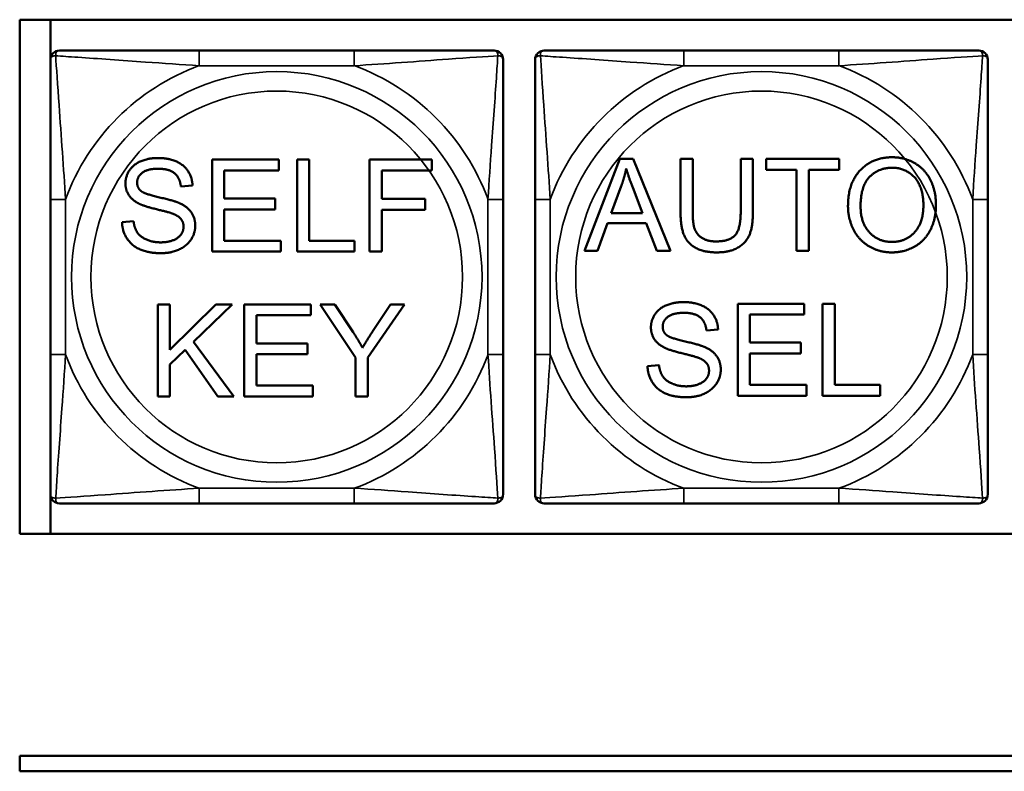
# Model space of a CAD drawing. Header units: inches. Extents: x -32 to 29.2, y -14.4 to 22.6.
# Tile 26 of 256: x -27.8 to -26.5, y -0.4 to 0.5. Entities that reach past the tile are written whole.
import ezdxf

# ---------------------------------------------------------------- set-up
doc = ezdxf.new("R2010")
doc.units = ezdxf.units.IN
doc.header["$MEASUREMENT"] = 0
doc.layers.add('Visible (ANSI)', color=7, linetype='Continuous', lineweight=50)
doc.layers.add('Visible Narrow (ANSI)', color=7, linetype='Continuous', lineweight=35)

msp = doc.modelspace()

# ---------------------------------------------------------------- linework, layer by layer
at = {"layer": 'Visible (ANSI)'}
for p, q in [((-27.8004, -0.1236), (-27.8004, 0.5469)), ((-27.8004, 0.5469), (-22.702, 0.5469)), ((-27.7604, -0.1236), (-27.7604, 0.5469)), ((-27.3639, 0.5066), (-27.5662, 0.5066)), ((-26.7315, 0.5066), (-26.9338, 0.5066)), ((-27.5493, 0.3644), (-27.4624, 0.3644)), ((-27.5493, 0.2444), (-27.5493, 0.3644)), ((-27.4624, 0.3644), (-27.4624, 0.3502)), ((-27.4385, 0.3644), (-27.4225, 0.3644)), ((-27.4385, 0.2444), (-27.4385, 0.3644)), ((-27.4225, 0.3644), (-27.4225, 0.2585)), ((-27.3438, 0.3644), (-27.2628, 0.3644)), ((-27.3438, 0.2444), (-27.3438, 0.3644)), ((-27.2628, 0.3644), (-27.2628, 0.3502)), ((-27.0634, 0.2454), (-27.0173, 0.3654)), ((-27.0173, 0.3654), (-27.0001, 0.3654)), ((-27.0001, 0.3654), (-26.9511, 0.2454)), ((-26.9382, 0.296), (-26.9382, 0.3654)), ((-26.9382, 0.3654), (-26.9223, 0.3654)), ((-26.9223, 0.3654), (-26.9223, 0.2961)), ((-26.8597, 0.2961), (-26.8597, 0.3654)), ((-26.8597, 0.3654), (-26.8438, 0.3654)), ((-26.8438, 0.3654), (-26.8438, 0.296)), ((-26.8263, 0.3512), (-26.8263, 0.3654)), ((-26.8263, 0.3654), (-26.7312, 0.3654)), ((-26.7312, 0.3654), (-26.7312, 0.3512)), ((-27.4624, 0.3502), (-27.5334, 0.3502)), ((-27.5334, 0.3502), (-27.5334, 0.3135)), ((-27.2628, 0.3502), (-27.3279, 0.3502)), ((-27.3279, 0.3502), (-27.3279, 0.3131)), ((-26.7868, 0.3512), (-26.8263, 0.3512)), ((-26.7868, 0.2454), (-26.7868, 0.3512)), ((-26.7312, 0.3512), (-26.7709, 0.3512)), ((-26.7709, 0.3512), (-26.7709, 0.2454)), ((-27.5749, 0.3306), (-27.5901, 0.3294)), ((-27.0288, 0.2946), (-27.0156, 0.3298)), ((-27.0006, 0.3279), (-26.988, 0.2946)), ((-27.7603, 0.3125), (-27.7603, 0.1102)), ((-27.5334, 0.3135), (-27.4669, 0.3135)), ((-27.4669, 0.3135), (-27.4669, 0.2993)), ((-27.3279, 0.3131), (-27.2715, 0.3131)), ((-27.2715, 0.3131), (-27.2715, 0.2989)), ((-27.1697, 0.1102), (-27.1697, 0.3125)), ((-27.1279, 0.3125), (-27.1279, 0.1102)), ((-26.5374, 0.1102), (-26.5374, 0.3125)), ((-27.4669, 0.2993), (-27.5334, 0.2993)), ((-27.5334, 0.2993), (-27.5334, 0.2585)), ((-27.2715, 0.2989), (-27.3279, 0.2989)), ((-27.3279, 0.2989), (-27.3279, 0.2444)), ((-27.6669, 0.283), (-27.6519, 0.2843)), ((-26.988, 0.2946), (-27.0288, 0.2946)), ((-27.0334, 0.2817), (-27.0466, 0.2454)), ((-26.9831, 0.2817), (-27.0334, 0.2817)), ((-26.9692, 0.2454), (-26.9831, 0.2817)), ((-27.5334, 0.2585), (-27.4597, 0.2585)), ((-27.4597, 0.2585), (-27.4597, 0.2444)), ((-27.4225, 0.2585), (-27.3635, 0.2585)), ((-27.3635, 0.2585), (-27.3635, 0.2444)), ((-27.4597, 0.2444), (-27.5493, 0.2444)), ((-27.3635, 0.2444), (-27.4385, 0.2444)), ((-27.3279, 0.2444), (-27.3438, 0.2444)), ((-27.0466, 0.2454), (-27.0634, 0.2454)), ((-26.9511, 0.2454), (-26.9692, 0.2454)), ((-26.7709, 0.2454), (-26.7868, 0.2454)), ((-27.6203, 0.1755), (-27.6044, 0.1755)), ((-27.6203, 0.0555), (-27.6203, 0.1755)), ((-27.6044, 0.1755), (-27.6044, 0.1161)), ((-27.6044, 0.1161), (-27.5447, 0.1755)), ((-27.5232, 0.1755), (-27.5735, 0.1269)), ((-27.5447, 0.1755), (-27.5232, 0.1755)), ((-27.5074, 0.1755), (-27.4205, 0.1755)), ((-27.5074, 0.0555), (-27.5074, 0.1755)), ((-27.4205, 0.1755), (-27.4205, 0.1614)), ((-27.3621, 0.1064), (-27.4084, 0.1755)), ((-27.4084, 0.1755), (-27.3891, 0.1755)), ((-27.3891, 0.1755), (-27.3654, 0.1393)), ((-27.2982, 0.1755), (-27.3462, 0.1064)), ((-27.34, 0.1402), (-27.3167, 0.1755)), ((-27.3167, 0.1755), (-27.2982, 0.1755)), ((-26.8636, 0.1765), (-26.7767, 0.1765)), ((-26.8636, 0.0565), (-26.8636, 0.1765)), ((-26.7767, 0.1765), (-26.7767, 0.1624)), ((-26.7528, 0.1765), (-26.7369, 0.1765)), ((-26.7528, 0.0565), (-26.7528, 0.1765)), ((-26.7369, 0.1765), (-26.7369, 0.0707)), ((-27.4205, 0.1614), (-27.4915, 0.1614)), ((-27.4915, 0.1614), (-27.4915, 0.1247)), ((-26.7767, 0.1624), (-26.8477, 0.1624)), ((-26.8477, 0.1624), (-26.8477, 0.1257)), ((-26.8892, 0.1428), (-26.9044, 0.1416)), ((-27.5847, 0.1162), (-27.6044, 0.0971)), ((-27.542, 0.0555), (-27.5847, 0.1162)), ((-27.5735, 0.1269), (-27.521, 0.0555)), ((-27.4915, 0.1247), (-27.425, 0.1247)), ((-27.425, 0.1247), (-27.425, 0.1105)), ((-26.8477, 0.1257), (-26.7812, 0.1257)), ((-26.7812, 0.1257), (-26.7812, 0.1115)), ((-27.425, 0.1105), (-27.4915, 0.1105)), ((-27.4915, 0.1105), (-27.4915, 0.0697)), ((-27.3621, 0.0555), (-27.3621, 0.1064)), ((-27.3462, 0.1064), (-27.3462, 0.0555)), ((-26.7812, 0.1115), (-26.8477, 0.1115)), ((-26.8477, 0.1115), (-26.8477, 0.0707)), ((-27.6044, 0.0971), (-27.6044, 0.0555)), ((-26.9813, 0.0951), (-26.9663, 0.0964)), ((-27.4915, 0.0697), (-27.4178, 0.0697)), ((-27.4178, 0.0697), (-27.4178, 0.0555)), ((-26.8477, 0.0707), (-26.774, 0.0707)), ((-26.774, 0.0707), (-26.774, 0.0565)), ((-26.7369, 0.0707), (-26.6778, 0.0707)), ((-26.6778, 0.0707), (-26.6778, 0.0565)), ((-27.6044, 0.0555), (-27.6203, 0.0555)), ((-27.521, 0.0555), (-27.542, 0.0555)), ((-27.4178, 0.0555), (-27.5074, 0.0555)), ((-27.3462, 0.0555), (-27.3621, 0.0555)), ((-26.774, 0.0565), (-26.8636, 0.0565)), ((-26.6778, 0.0565), (-26.7528, 0.0565)), ((-27.5662, -0.0839), (-27.3639, -0.0839)), ((-26.9338, -0.0839), (-26.7315, -0.0839)), ((-22.702, -0.1236), (-27.8004, -0.1236)), ((-27.8004, -0.4134), (-17.5129, -0.4134)), ((-27.8004, -0.4334), (-27.8004, -0.4134)), ((-17.5129, -0.4334), (-27.8004, -0.4334))]:
    msp.add_line(p, q, dxfattribs=at)
for centre, start, end in [((-27.7485, 0.4948), 90, 180), ((-27.1815, 0.4948), 0, 90), ((-27.1161, 0.4948), 90, 180), ((-26.5492, 0.4948), 0, 90), ((-27.7485, -0.0721), 180, 270), ((-27.1815, -0.0721), 270, 0), ((-27.1161, -0.0721), 180, 270), ((-26.5492, -0.0721), 270, 0)]:
    msp.add_arc(centre, 0.0118, start, end, dxfattribs=at)
for points, knots in [([(-27.5662, 0.5066), (-27.5898, 0.5066), (-27.6138, 0.5066), (-27.6372, 0.5066), (-27.6679, 0.5066), (-27.6987, 0.5066), (-27.722, 0.5066), (-27.734, 0.5066), (-27.7436, 0.5066), (-27.7485, 0.5066)], [0.2569537, 0.2569537, 0.2569537, 0.2569537, 0.4371919, 0.4371919, 0.4371919, 0.6739428, 0.6739428, 0.6739428, 0.7963818, 0.7963818, 0.7963818, 0.7963818]), ([(-27.1815, 0.5066), (-27.1873, 0.5066), (-27.1998, 0.5066), (-27.215, 0.5066), (-27.2384, 0.5066), (-27.2675, 0.5066), (-27.2966, 0.5066), (-27.3188, 0.5066), (-27.3414, 0.5066), (-27.3639, 0.5066)], [-0.7968224, -0.7968224, -0.7968224, -0.7968224, -0.6514613, -0.6514613, -0.6514613, -0.427691, -0.427691, -0.427691, -0.2569517, -0.2569517, -0.2569517, -0.2569517]), ([(-26.9338, 0.5066), (-26.9574, 0.5066), (-26.9814, 0.5066), (-27.0048, 0.5066), (-27.0355, 0.5066), (-27.0663, 0.5066), (-27.0896, 0.5066), (-27.1016, 0.5066), (-27.1112, 0.5066), (-27.1161, 0.5066)], [0.2569537, 0.2569537, 0.2569537, 0.2569537, 0.4371919, 0.4371919, 0.4371919, 0.6739428, 0.6739428, 0.6739428, 0.7963818, 0.7963818, 0.7963818, 0.7963818]), ([(-26.5492, 0.5066), (-26.5549, 0.5066), (-26.5674, 0.5066), (-26.5826, 0.5066), (-26.606, 0.5066), (-26.6352, 0.5066), (-26.6642, 0.5066), (-26.6864, 0.5066), (-26.7091, 0.5066), (-26.7315, 0.5066)], [-0.7968224, -0.7968224, -0.7968224, -0.7968224, -0.6514613, -0.6514613, -0.6514613, -0.427691, -0.427691, -0.427691, -0.2569517, -0.2569517, -0.2569517, -0.2569517]), ([(-27.7603, 0.4948), (-27.7603, 0.4891), (-27.7603, 0.4766), (-27.7603, 0.4614), (-27.7603, 0.438), (-27.7603, 0.4088), (-27.7603, 0.3798), (-27.7603, 0.3576), (-27.7603, 0.3349), (-27.7603, 0.3125)], [-0.7968224, -0.7968224, -0.7968224, -0.7968224, -0.6514613, -0.6514613, -0.6514613, -0.427691, -0.427691, -0.427691, -0.2569517, -0.2569517, -0.2569517, -0.2569517]), ([(-27.1697, 0.3125), (-27.1697, 0.3362), (-27.1697, 0.3602), (-27.1697, 0.3835), (-27.1697, 0.4142), (-27.1697, 0.4451), (-27.1697, 0.4683), (-27.1697, 0.4803), (-27.1697, 0.49), (-27.1697, 0.4948)], [0.2569537, 0.2569537, 0.2569537, 0.2569537, 0.4371919, 0.4371919, 0.4371919, 0.6739428, 0.6739428, 0.6739428, 0.7963818, 0.7963818, 0.7963818, 0.7963818]), ([(-27.1279, 0.4948), (-27.1279, 0.4891), (-27.1279, 0.4766), (-27.1279, 0.4614), (-27.1279, 0.438), (-27.1279, 0.4088), (-27.1279, 0.3798), (-27.1279, 0.3576), (-27.1279, 0.3349), (-27.1279, 0.3125)], [-0.7968224, -0.7968224, -0.7968224, -0.7968224, -0.6514613, -0.6514613, -0.6514613, -0.427691, -0.427691, -0.427691, -0.2569517, -0.2569517, -0.2569517, -0.2569517]), ([(-26.5374, 0.3125), (-26.5374, 0.3362), (-26.5374, 0.3602), (-26.5374, 0.3835), (-26.5374, 0.4142), (-26.5374, 0.4451), (-26.5374, 0.4683), (-26.5374, 0.4803), (-26.5374, 0.49), (-26.5374, 0.4948)], [0.2569537, 0.2569537, 0.2569537, 0.2569537, 0.4371919, 0.4371919, 0.4371919, 0.6739428, 0.6739428, 0.6739428, 0.7963818, 0.7963818, 0.7963818, 0.7963818]), ([(-27.7603, 0.1102), (-27.7603, 0.0865), (-27.7603, 0.0626), (-27.7603, 0.0392), (-27.7603, 0.0085), (-27.7603, -0.0224), (-27.7603, -0.0456), (-27.7603, -0.0576), (-27.7603, -0.0673), (-27.7603, -0.0721)], [0.2569537, 0.2569537, 0.2569537, 0.2569537, 0.4371919, 0.4371919, 0.4371919, 0.6739428, 0.6739428, 0.6739428, 0.7963818, 0.7963818, 0.7963818, 0.7963818]), ([(-27.1697, -0.0721), (-27.1697, -0.0664), (-27.1697, -0.0539), (-27.1697, -0.0387), (-27.1697, -0.0152), (-27.1697, 0.0139), (-27.1697, 0.043), (-27.1697, 0.0651), (-27.1697, 0.0878), (-27.1697, 0.1102)], [-0.7968224, -0.7968224, -0.7968224, -0.7968224, -0.6514613, -0.6514613, -0.6514613, -0.427691, -0.427691, -0.427691, -0.2569517, -0.2569517, -0.2569517, -0.2569517]), ([(-27.1279, 0.1102), (-27.1279, 0.0865), (-27.1279, 0.0626), (-27.1279, 0.0392), (-27.1279, 0.0085), (-27.1279, -0.0224), (-27.1279, -0.0456), (-27.1279, -0.0576), (-27.1279, -0.0673), (-27.1279, -0.0721)], [0.2569537, 0.2569537, 0.2569537, 0.2569537, 0.4371919, 0.4371919, 0.4371919, 0.6739428, 0.6739428, 0.6739428, 0.7963818, 0.7963818, 0.7963818, 0.7963818]), ([(-26.5374, -0.0721), (-26.5374, -0.0664), (-26.5374, -0.0539), (-26.5374, -0.0387), (-26.5374, -0.0152), (-26.5374, 0.0139), (-26.5374, 0.043), (-26.5374, 0.0651), (-26.5374, 0.0878), (-26.5374, 0.1102)], [-0.7968224, -0.7968224, -0.7968224, -0.7968224, -0.6514613, -0.6514613, -0.6514613, -0.427691, -0.427691, -0.427691, -0.2569517, -0.2569517, -0.2569517, -0.2569517]), ([(-27.7485, -0.0839), (-27.7427, -0.0839), (-27.7302, -0.0839), (-27.715, -0.0839), (-27.6916, -0.0839), (-27.6625, -0.0839), (-27.6334, -0.0839), (-27.6112, -0.0839), (-27.5886, -0.0839), (-27.5662, -0.0839)], [-0.7968224, -0.7968224, -0.7968224, -0.7968224, -0.6514613, -0.6514613, -0.6514613, -0.427691, -0.427691, -0.427691, -0.2569517, -0.2569517, -0.2569517, -0.2569517]), ([(-27.3639, -0.0839), (-27.3402, -0.0839), (-27.3162, -0.0839), (-27.2928, -0.0839), (-27.2622, -0.0839), (-27.2313, -0.0839), (-27.208, -0.0839), (-27.196, -0.0839), (-27.1864, -0.0839), (-27.1815, -0.0839)], [0.2569537, 0.2569537, 0.2569537, 0.2569537, 0.4371919, 0.4371919, 0.4371919, 0.6739428, 0.6739428, 0.6739428, 0.7963818, 0.7963818, 0.7963818, 0.7963818]), ([(-27.1161, -0.0839), (-27.1104, -0.0839), (-27.0979, -0.0839), (-27.0827, -0.0839), (-27.0592, -0.0839), (-27.0301, -0.0839), (-27.001, -0.0839), (-26.9788, -0.0839), (-26.9562, -0.0839), (-26.9338, -0.0839)], [-0.7968224, -0.7968224, -0.7968224, -0.7968224, -0.6514613, -0.6514613, -0.6514613, -0.427691, -0.427691, -0.427691, -0.2569517, -0.2569517, -0.2569517, -0.2569517]), ([(-26.7315, -0.0839), (-26.7078, -0.0839), (-26.6838, -0.0839), (-26.6605, -0.0839), (-26.6298, -0.0839), (-26.5989, -0.0839), (-26.5757, -0.0839), (-26.5636, -0.0839), (-26.554, -0.0839), (-26.5492, -0.0839)], [0.2569537, 0.2569537, 0.2569537, 0.2569537, 0.4371919, 0.4371919, 0.4371919, 0.6739428, 0.6739428, 0.6739428, 0.7963818, 0.7963818, 0.7963818, 0.7963818])]:
    msp.add_open_spline(points, degree=3, knots=knots, dxfattribs=at)
for points in [[(-27.6624, 0.3334), (-27.6624, 0.3425), (-27.6521, 0.3582), (-27.6323, 0.3665), (-27.6201, 0.3665)], [(-27.6201, 0.3665), (-27.6067, 0.3665), (-27.5863, 0.3579), (-27.5753, 0.3411), (-27.5749, 0.3306)], [(-26.7197, 0.3038), (-26.7197, 0.3337), (-26.6876, 0.3675), (-26.6622, 0.3675)], [(-26.6622, 0.3675), (-26.6456, 0.3675), (-26.6189, 0.3516), (-26.6049, 0.3232), (-26.6049, 0.3052)], [(-27.6195, 0.3525), (-27.6339, 0.3525), (-27.6472, 0.3419), (-27.6472, 0.3345)], [(-27.5901, 0.3294), (-27.5913, 0.3409), (-27.6056, 0.3525), (-27.6195, 0.3525)], [(-27.0156, 0.3298), (-27.0114, 0.3412), (-27.0091, 0.3528)], [(-27.0091, 0.3528), (-27.0063, 0.3431), (-27.0006, 0.3279)], [(-26.7033, 0.3036), (-26.7033, 0.3307), (-26.679, 0.3539), (-26.6621, 0.3539)], [(-26.6621, 0.3539), (-26.6503, 0.3539), (-26.6311, 0.3419), (-26.6213, 0.32), (-26.6213, 0.3054)], [(-27.6472, 0.3345), (-27.6472, 0.328), (-27.6425, 0.3238)], [(-27.6454, 0.3073), (-27.654, 0.3118), (-27.6624, 0.3251), (-27.6624, 0.3334)], [(-27.6425, 0.3238), (-27.6378, 0.3196), (-27.599, 0.3109), (-27.5917, 0.3076)], [(-27.6007, 0.2939), (-27.6056, 0.2958), (-27.6388, 0.3037), (-27.6454, 0.3073)], [(-27.5917, 0.3076), (-27.5813, 0.3027), (-27.5713, 0.2879), (-27.5713, 0.2783)], [(-26.8907, 0.2434), (-26.9075, 0.2434), (-26.929, 0.255), (-26.9382, 0.277), (-26.9382, 0.296)], [(-26.9223, 0.2961), (-26.9223, 0.2806), (-26.9165, 0.2658), (-26.9023, 0.2577), (-26.8921, 0.2577)], [(-26.8921, 0.2577), (-26.8746, 0.2577), (-26.8597, 0.2736), (-26.8597, 0.2961)], [(-26.8438, 0.296), (-26.8438, 0.2779), (-26.8519, 0.2567), (-26.8733, 0.2434), (-26.8907, 0.2434)], [(-26.6622, 0.2434), (-26.6792, 0.2434), (-26.706, 0.2597), (-26.7197, 0.288), (-26.7197, 0.3038)], [(-26.6623, 0.257), (-26.68, 0.257), (-26.7033, 0.282), (-26.7033, 0.3036)], [(-26.6213, 0.3054), (-26.6213, 0.2821), (-26.6444, 0.257), (-26.6623, 0.257)], [(-26.6049, 0.3052), (-26.6049, 0.287), (-26.6196, 0.2582), (-26.6467, 0.2434), (-26.6622, 0.2434)], [(-27.6157, 0.2424), (-27.6321, 0.2424), (-27.654, 0.2519), (-27.6666, 0.2709), (-27.6669, 0.283)], [(-27.6519, 0.2843), (-27.6508, 0.2752), (-27.6431, 0.2637), (-27.6267, 0.2565), (-27.6164, 0.2565)], [(-27.5866, 0.2769), (-27.5866, 0.2826), (-27.5931, 0.291), (-27.6007, 0.2939)], [(-27.6164, 0.2565), (-27.6074, 0.2565), (-27.5934, 0.2619), (-27.5866, 0.2714), (-27.5866, 0.2769)], [(-27.5713, 0.2783), (-27.5713, 0.2687), (-27.5823, 0.2518), (-27.6029, 0.2424), (-27.6157, 0.2424)], [(-26.9768, 0.1455), (-26.9768, 0.1547), (-26.9664, 0.1704), (-26.9466, 0.1786), (-26.9344, 0.1786)], [(-26.9344, 0.1786), (-26.9211, 0.1786), (-26.9007, 0.17), (-26.8896, 0.1533), (-26.8892, 0.1428)], [(-26.9338, 0.1646), (-26.9482, 0.1646), (-26.9615, 0.154), (-26.9615, 0.1466)], [(-26.9044, 0.1416), (-26.9056, 0.153), (-26.9199, 0.1646), (-26.9338, 0.1646)], [(-26.9598, 0.1195), (-26.9684, 0.1239), (-26.9768, 0.1373), (-26.9768, 0.1455)], [(-26.9615, 0.1466), (-26.9615, 0.1401), (-26.9568, 0.1359)], [(-27.3654, 0.1393), (-27.3587, 0.1292), (-27.3531, 0.119)], [(-27.3531, 0.119), (-27.3477, 0.1284), (-27.34, 0.1402)], [(-26.9568, 0.1359), (-26.9522, 0.1318), (-26.9133, 0.123), (-26.9061, 0.1197)], [(-26.915, 0.106), (-26.9199, 0.1079), (-26.9531, 0.1159), (-26.9598, 0.1195)], [(-26.9061, 0.1197), (-26.8956, 0.1149), (-26.8857, 0.1001), (-26.8857, 0.0905)], [(-26.901, 0.0891), (-26.901, 0.0948), (-26.9074, 0.1032), (-26.915, 0.106)], [(-26.93, 0.0545), (-26.9464, 0.0545), (-26.9684, 0.064), (-26.9809, 0.0831), (-26.9813, 0.0951)], [(-26.9663, 0.0964), (-26.9652, 0.0874), (-26.9574, 0.0758), (-26.941, 0.0687), (-26.9308, 0.0687)], [(-26.8857, 0.0905), (-26.8857, 0.0809), (-26.8967, 0.0639), (-26.9172, 0.0545), (-26.93, 0.0545)], [(-26.9308, 0.0687), (-26.9217, 0.0687), (-26.9077, 0.0741), (-26.901, 0.0835), (-26.901, 0.0891)]]:
    msp.add_open_spline(points, degree=2, dxfattribs=at)
at = {"layer": 'Visible Narrow (ANSI)'}
for p, q in [((-27.5662, 0.5066), (-27.5662, 0.4869)), ((-27.3639, 0.5066), (-27.3639, 0.4869)), ((-26.9338, 0.5066), (-26.9338, 0.4869)), ((-26.7315, 0.5066), (-26.7315, 0.4869)), ((-27.5662, 0.4869), (-27.3639, 0.4869)), ((-26.9338, 0.4869), (-26.7315, 0.4869)), ((-27.7603, 0.3125), (-27.7406, 0.3125)), ((-27.7406, 0.1102), (-27.7406, 0.3125)), ((-27.1894, 0.3125), (-27.1894, 0.1102)), ((-27.1697, 0.3125), (-27.1894, 0.3125)), ((-27.1279, 0.3125), (-27.1082, 0.3125)), ((-27.1082, 0.1102), (-27.1082, 0.3125)), ((-26.557, 0.3125), (-26.557, 0.1102)), ((-26.5374, 0.3125), (-26.557, 0.3125)), ((-27.7603, 0.1102), (-27.7406, 0.1102)), ((-27.1697, 0.1102), (-27.1894, 0.1102)), ((-27.1279, 0.1102), (-27.1082, 0.1102)), ((-26.5374, 0.1102), (-26.557, 0.1102)), ((-27.3639, -0.0642), (-27.5662, -0.0642)), ((-27.5662, -0.0839), (-27.5662, -0.0642)), ((-27.3639, -0.0839), (-27.3639, -0.0642)), ((-26.7315, -0.0642), (-26.9338, -0.0642)), ((-26.9338, -0.0839), (-26.9338, -0.0642)), ((-26.7315, -0.0839), (-26.7315, -0.0642))]:
    msp.add_line(p, q, dxfattribs=at)
for centre, radius in [((-27.465, 0.2114), 0.2678), ((-26.8326, 0.2114), 0.2678), ((-27.465, 0.2114), 0.2424), ((-26.8326, 0.2114), 0.2424)]:
    msp.add_circle(centre, radius, dxfattribs=at)
for centre, start, end in [((-27.465, 0.2114), 110.1547, 159.8453), ((-27.465, 0.2114), 20.1547, 69.8453), ((-26.8326, 0.2114), 110.1547, 159.8453), ((-26.8326, 0.2114), 20.1547, 69.8453), ((-27.465, 0.2114), 200.1547, 249.8453), ((-27.465, 0.2114), 290.1547, 339.8453), ((-26.8326, 0.2114), 200.1547, 249.8453), ((-26.8326, 0.2114), 290.1547, 339.8453)]:
    msp.add_arc(centre, 0.2936, start, end, dxfattribs=at)
for points, knots in [([(-27.7534, 0.4998), (-27.7534, 0.5006), (-27.7534, 0.5014), (-27.7532, 0.5028), (-27.753, 0.5035), (-27.7525, 0.5044), (-27.7523, 0.5047), (-27.752, 0.5051), (-27.7519, 0.5053), (-27.7516, 0.5056), (-27.7514, 0.5057), (-27.7508, 0.5061), (-27.7504, 0.5063), (-27.7495, 0.5066), (-27.749, 0.5066), (-27.7485, 0.5066)], [-0.00023197, -0.00023197, -0.00023197, -0.00023197, 0.00913095, 0.00913095, 0.01983142, 0.01983142, 0.02651922, 0.02651922, 0.02986312, 0.02986312, 0.03521335, 0.03521335, 0.04377373, 0.04377373, 0.0532704, 0.0532704, 0.0532704, 0.0532704]), ([(-27.1815, 0.5066), (-27.181, 0.5066), (-27.1805, 0.5066), (-27.1796, 0.5063), (-27.1792, 0.5061), (-27.1787, 0.5057), (-27.1784, 0.5056), (-27.1781, 0.5053), (-27.178, 0.5051), (-27.1777, 0.5047), (-27.1775, 0.5044), (-27.1771, 0.5035), (-27.1768, 0.5028), (-27.1766, 0.5014), (-27.1766, 0.5006), (-27.1766, 0.4998)], [-0.0532704, -0.0532704, -0.0532704, -0.0532704, -0.04377373, -0.04377373, -0.03521335, -0.03521335, -0.02986312, -0.02986312, -0.02651922, -0.02651922, -0.01983142, -0.01983142, -0.00913095, -0.00913095, 0.00023197, 0.00023197, 0.00023197, 0.00023197]), ([(-27.121, 0.4998), (-27.1211, 0.5006), (-27.121, 0.5014), (-27.1208, 0.5028), (-27.1206, 0.5035), (-27.1201, 0.5044), (-27.1199, 0.5047), (-27.1196, 0.5051), (-27.1195, 0.5053), (-27.1192, 0.5056), (-27.119, 0.5057), (-27.1184, 0.5061), (-27.118, 0.5063), (-27.1171, 0.5066), (-27.1166, 0.5066), (-27.1161, 0.5066)], [-0.00023197, -0.00023197, -0.00023197, -0.00023197, 0.00913095, 0.00913095, 0.01983142, 0.01983142, 0.02651922, 0.02651922, 0.02986312, 0.02986312, 0.03521335, 0.03521335, 0.04377373, 0.04377373, 0.0532704, 0.0532704, 0.0532704, 0.0532704]), ([(-26.5492, 0.5066), (-26.5486, 0.5066), (-26.5481, 0.5066), (-26.5472, 0.5063), (-26.5469, 0.5061), (-26.5463, 0.5057), (-26.5461, 0.5056), (-26.5457, 0.5053), (-26.5456, 0.5051), (-26.5453, 0.5047), (-26.5451, 0.5044), (-26.5447, 0.5035), (-26.5445, 0.5028), (-26.5442, 0.5014), (-26.5442, 0.5006), (-26.5442, 0.4998)], [-0.0532704, -0.0532704, -0.0532704, -0.0532704, -0.04377373, -0.04377373, -0.03521335, -0.03521335, -0.02986312, -0.02986312, -0.02651922, -0.02651922, -0.01983142, -0.01983142, -0.00913095, -0.00913095, 0.00023197, 0.00023197, 0.00023197, 0.00023197]), ([(-27.7603, 0.4948), (-27.7603, 0.4954), (-27.7602, 0.4959), (-27.76, 0.4967), (-27.7598, 0.4971), (-27.7594, 0.4977), (-27.7592, 0.4979), (-27.7589, 0.4982), (-27.7588, 0.4983), (-27.7584, 0.4987), (-27.7581, 0.4989), (-27.7571, 0.4993), (-27.7565, 0.4995), (-27.755, 0.4997), (-27.7543, 0.4998), (-27.7534, 0.4998)], [-0.0532704, -0.0532704, -0.0532704, -0.0532704, -0.04377373, -0.04377373, -0.03521335, -0.03521335, -0.02986312, -0.02986312, -0.02651922, -0.02651922, -0.01983142, -0.01983142, -0.00913095, -0.00913095, 0.00023197, 0.00023197, 0.00023197, 0.00023197]), ([(-27.7534, 0.4998), (-27.7458, 0.4993), (-27.7358, 0.4986), (-27.6987, 0.4962), (-27.667, 0.4939), (-27.6128, 0.49), (-27.5895, 0.4884), (-27.5662, 0.4869)], [-0.7478145, -0.7478145, -0.7478145, -0.7478145, -0.6493253, -0.6493253, -0.427691, -0.427691, -0.2569537, -0.2569537, -0.2569537, -0.2569537]), ([(-27.7406, 0.3125), (-27.743, 0.353), (-27.7463, 0.3953), (-27.7509, 0.461), (-27.7525, 0.4854), (-27.7534, 0.4998)], [0.2569517, 0.2569517, 0.2569517, 0.2569517, 0.5559983, 0.5559983, 0.7482818, 0.7482818, 0.7482818, 0.7482818]), ([(-27.3639, 0.4869), (-27.3234, 0.4893), (-27.281, 0.4926), (-27.2154, 0.4973), (-27.1909, 0.4989), (-27.1766, 0.4998)], [0.2569517, 0.2569517, 0.2569517, 0.2569517, 0.5559983, 0.5559983, 0.7482818, 0.7482818, 0.7482818, 0.7482818]), ([(-27.1766, 0.4998), (-27.1771, 0.4921), (-27.1777, 0.4821), (-27.1802, 0.4451), (-27.1825, 0.4134), (-27.1864, 0.3591), (-27.188, 0.3359), (-27.1894, 0.3125)], [-0.7478145, -0.7478145, -0.7478145, -0.7478145, -0.6493253, -0.6493253, -0.427691, -0.427691, -0.2569537, -0.2569537, -0.2569537, -0.2569537]), ([(-27.1766, 0.4998), (-27.1757, 0.4998), (-27.175, 0.4997), (-27.1735, 0.4995), (-27.1729, 0.4993), (-27.172, 0.4989), (-27.1716, 0.4987), (-27.1712, 0.4983), (-27.1711, 0.4982), (-27.1708, 0.4979), (-27.1706, 0.4977), (-27.1702, 0.4971), (-27.1701, 0.4967), (-27.1698, 0.4959), (-27.1697, 0.4954), (-27.1697, 0.4948)], [-0.00023197, -0.00023197, -0.00023197, -0.00023197, 0.00913095, 0.00913095, 0.01983142, 0.01983142, 0.02651922, 0.02651922, 0.02986312, 0.02986312, 0.03521335, 0.03521335, 0.04377373, 0.04377373, 0.0532704, 0.0532704, 0.0532704, 0.0532704]), ([(-27.1279, 0.4948), (-27.1279, 0.4954), (-27.1278, 0.4959), (-27.1276, 0.4967), (-27.1274, 0.4971), (-27.127, 0.4977), (-27.1268, 0.4979), (-27.1265, 0.4982), (-27.1264, 0.4983), (-27.126, 0.4987), (-27.1257, 0.4989), (-27.1248, 0.4993), (-27.1241, 0.4995), (-27.1226, 0.4997), (-27.1219, 0.4998), (-27.121, 0.4998)], [-0.0532704, -0.0532704, -0.0532704, -0.0532704, -0.04377373, -0.04377373, -0.03521335, -0.03521335, -0.02986312, -0.02986312, -0.02651922, -0.02651922, -0.01983142, -0.01983142, -0.00913095, -0.00913095, 0.00023197, 0.00023197, 0.00023197, 0.00023197]), ([(-27.121, 0.4998), (-27.1134, 0.4993), (-27.1034, 0.4986), (-27.0663, 0.4962), (-27.0346, 0.4939), (-26.9804, 0.49), (-26.9571, 0.4884), (-26.9338, 0.4869)], [-0.7478145, -0.7478145, -0.7478145, -0.7478145, -0.6493253, -0.6493253, -0.427691, -0.427691, -0.2569537, -0.2569537, -0.2569537, -0.2569537]), ([(-27.1082, 0.3125), (-27.1106, 0.353), (-27.1139, 0.3953), (-27.1185, 0.461), (-27.1201, 0.4854), (-27.121, 0.4998)], [0.2569517, 0.2569517, 0.2569517, 0.2569517, 0.5559983, 0.5559983, 0.7482818, 0.7482818, 0.7482818, 0.7482818]), ([(-26.7315, 0.4869), (-26.691, 0.4893), (-26.6486, 0.4926), (-26.583, 0.4973), (-26.5586, 0.4989), (-26.5442, 0.4998)], [0.2569517, 0.2569517, 0.2569517, 0.2569517, 0.5559983, 0.5559983, 0.7482818, 0.7482818, 0.7482818, 0.7482818]), ([(-26.5442, 0.4998), (-26.5447, 0.4921), (-26.5453, 0.4821), (-26.5478, 0.4451), (-26.5501, 0.4134), (-26.554, 0.3591), (-26.5556, 0.3359), (-26.557, 0.3125)], [-0.7478145, -0.7478145, -0.7478145, -0.7478145, -0.6493253, -0.6493253, -0.427691, -0.427691, -0.2569537, -0.2569537, -0.2569537, -0.2569537]), ([(-26.5442, 0.4998), (-26.5434, 0.4998), (-26.5426, 0.4997), (-26.5412, 0.4995), (-26.5405, 0.4993), (-26.5396, 0.4989), (-26.5393, 0.4987), (-26.5388, 0.4983), (-26.5387, 0.4982), (-26.5384, 0.4979), (-26.5382, 0.4977), (-26.5379, 0.4971), (-26.5377, 0.4967), (-26.5374, 0.4959), (-26.5374, 0.4954), (-26.5374, 0.4948)], [-0.00023197, -0.00023197, -0.00023197, -0.00023197, 0.00913095, 0.00913095, 0.01983142, 0.01983142, 0.02651922, 0.02651922, 0.02986312, 0.02986312, 0.03521335, 0.03521335, 0.04377373, 0.04377373, 0.0532704, 0.0532704, 0.0532704, 0.0532704]), ([(-27.7534, -0.0771), (-27.7529, -0.0694), (-27.7523, -0.0594), (-27.7498, -0.0224), (-27.7475, 0.0094), (-27.7436, 0.0636), (-27.742, 0.0868), (-27.7406, 0.1102)], [-0.7478145, -0.7478145, -0.7478145, -0.7478145, -0.6493253, -0.6493253, -0.427691, -0.427691, -0.2569537, -0.2569537, -0.2569537, -0.2569537]), ([(-27.1894, 0.1102), (-27.187, 0.0697), (-27.1837, 0.0274), (-27.1791, -0.0383), (-27.1775, -0.0627), (-27.1766, -0.0771)], [0.2569517, 0.2569517, 0.2569517, 0.2569517, 0.5559983, 0.5559983, 0.7482818, 0.7482818, 0.7482818, 0.7482818]), ([(-27.121, -0.0771), (-27.1206, -0.0694), (-27.1199, -0.0594), (-27.1174, -0.0224), (-27.1152, 0.0094), (-27.1113, 0.0636), (-27.1096, 0.0868), (-27.1082, 0.1102)], [-0.7478145, -0.7478145, -0.7478145, -0.7478145, -0.6493253, -0.6493253, -0.427691, -0.427691, -0.2569537, -0.2569537, -0.2569537, -0.2569537]), ([(-26.557, 0.1102), (-26.5546, 0.0697), (-26.5513, 0.0274), (-26.5467, -0.0383), (-26.5451, -0.0627), (-26.5442, -0.0771)], [0.2569517, 0.2569517, 0.2569517, 0.2569517, 0.5559983, 0.5559983, 0.7482818, 0.7482818, 0.7482818, 0.7482818]), ([(-27.7534, -0.0771), (-27.7543, -0.0771), (-27.755, -0.077), (-27.7565, -0.0768), (-27.7571, -0.0766), (-27.7581, -0.0762), (-27.7584, -0.076), (-27.7588, -0.0756), (-27.7589, -0.0755), (-27.7592, -0.0752), (-27.7594, -0.075), (-27.7598, -0.0744), (-27.76, -0.074), (-27.7602, -0.0731), (-27.7603, -0.0726), (-27.7603, -0.0721)], [-0.00023197, -0.00023197, -0.00023197, -0.00023197, 0.00913095, 0.00913095, 0.01983142, 0.01983142, 0.02651922, 0.02651922, 0.02986312, 0.02986312, 0.03521335, 0.03521335, 0.04377373, 0.04377373, 0.0532704, 0.0532704, 0.0532704, 0.0532704]), ([(-27.5662, -0.0642), (-27.6066, -0.0666), (-27.649, -0.0699), (-27.7147, -0.0745), (-27.7391, -0.0761), (-27.7534, -0.0771)], [0.2569517, 0.2569517, 0.2569517, 0.2569517, 0.5559983, 0.5559983, 0.7482818, 0.7482818, 0.7482818, 0.7482818]), ([(-27.7485, -0.0839), (-27.749, -0.0839), (-27.7495, -0.0839), (-27.7504, -0.0836), (-27.7508, -0.0834), (-27.7514, -0.083), (-27.7516, -0.0829), (-27.7519, -0.0826), (-27.752, -0.0824), (-27.7523, -0.082), (-27.7525, -0.0817), (-27.753, -0.0808), (-27.7532, -0.0801), (-27.7534, -0.0787), (-27.7534, -0.0779), (-27.7534, -0.0771)], [-0.0532704, -0.0532704, -0.0532704, -0.0532704, -0.04377373, -0.04377373, -0.03521335, -0.03521335, -0.02986312, -0.02986312, -0.02651922, -0.02651922, -0.01983142, -0.01983142, -0.00913095, -0.00913095, 0.00023197, 0.00023197, 0.00023197, 0.00023197]), ([(-27.1766, -0.0771), (-27.1842, -0.0766), (-27.1942, -0.0759), (-27.2313, -0.0735), (-27.263, -0.0712), (-27.3173, -0.0673), (-27.3405, -0.0656), (-27.3639, -0.0642)], [-0.7478145, -0.7478145, -0.7478145, -0.7478145, -0.6493253, -0.6493253, -0.427691, -0.427691, -0.2569537, -0.2569537, -0.2569537, -0.2569537]), ([(-27.1766, -0.0771), (-27.1766, -0.0779), (-27.1766, -0.0787), (-27.1768, -0.0801), (-27.1771, -0.0808), (-27.1775, -0.0817), (-27.1777, -0.082), (-27.178, -0.0824), (-27.1781, -0.0826), (-27.1784, -0.0829), (-27.1787, -0.083), (-27.1792, -0.0834), (-27.1796, -0.0836), (-27.1805, -0.0839), (-27.181, -0.0839), (-27.1815, -0.0839)], [-0.00023197, -0.00023197, -0.00023197, -0.00023197, 0.00913095, 0.00913095, 0.01983142, 0.01983142, 0.02651922, 0.02651922, 0.02986312, 0.02986312, 0.03521335, 0.03521335, 0.04377373, 0.04377373, 0.0532704, 0.0532704, 0.0532704, 0.0532704]), ([(-27.1697, -0.0721), (-27.1697, -0.0726), (-27.1698, -0.0731), (-27.1701, -0.074), (-27.1702, -0.0744), (-27.1706, -0.075), (-27.1708, -0.0752), (-27.1711, -0.0755), (-27.1712, -0.0756), (-27.1716, -0.076), (-27.172, -0.0762), (-27.1729, -0.0766), (-27.1735, -0.0768), (-27.175, -0.077), (-27.1757, -0.0771), (-27.1766, -0.0771)], [-0.0532704, -0.0532704, -0.0532704, -0.0532704, -0.04377373, -0.04377373, -0.03521335, -0.03521335, -0.02986312, -0.02986312, -0.02651922, -0.02651922, -0.01983142, -0.01983142, -0.00913095, -0.00913095, 0.00023197, 0.00023197, 0.00023197, 0.00023197]), ([(-27.121, -0.0771), (-27.1219, -0.0771), (-27.1226, -0.077), (-27.1241, -0.0768), (-27.1248, -0.0766), (-27.1257, -0.0762), (-27.126, -0.076), (-27.1264, -0.0756), (-27.1265, -0.0755), (-27.1268, -0.0752), (-27.127, -0.075), (-27.1274, -0.0744), (-27.1276, -0.074), (-27.1278, -0.0731), (-27.1279, -0.0726), (-27.1279, -0.0721)], [-0.00023197, -0.00023197, -0.00023197, -0.00023197, 0.00913095, 0.00913095, 0.01983142, 0.01983142, 0.02651922, 0.02651922, 0.02986312, 0.02986312, 0.03521335, 0.03521335, 0.04377373, 0.04377373, 0.0532704, 0.0532704, 0.0532704, 0.0532704]), ([(-27.1161, -0.0839), (-27.1166, -0.0839), (-27.1171, -0.0839), (-27.118, -0.0836), (-27.1184, -0.0834), (-27.119, -0.083), (-27.1192, -0.0829), (-27.1195, -0.0826), (-27.1196, -0.0824), (-27.1199, -0.082), (-27.1201, -0.0817), (-27.1206, -0.0808), (-27.1208, -0.0801), (-27.121, -0.0787), (-27.1211, -0.0779), (-27.121, -0.0771)], [-0.0532704, -0.0532704, -0.0532704, -0.0532704, -0.04377373, -0.04377373, -0.03521335, -0.03521335, -0.02986312, -0.02986312, -0.02651922, -0.02651922, -0.01983142, -0.01983142, -0.00913095, -0.00913095, 0.00023197, 0.00023197, 0.00023197, 0.00023197]), ([(-26.9338, -0.0642), (-26.9742, -0.0666), (-27.0166, -0.0699), (-27.0823, -0.0745), (-27.1067, -0.0761), (-27.121, -0.0771)], [0.2569517, 0.2569517, 0.2569517, 0.2569517, 0.5559983, 0.5559983, 0.7482818, 0.7482818, 0.7482818, 0.7482818]), ([(-26.5442, -0.0771), (-26.5519, -0.0766), (-26.5619, -0.0759), (-26.5989, -0.0735), (-26.6306, -0.0712), (-26.6849, -0.0673), (-26.7081, -0.0656), (-26.7315, -0.0642)], [-0.7478145, -0.7478145, -0.7478145, -0.7478145, -0.6493253, -0.6493253, -0.427691, -0.427691, -0.2569537, -0.2569537, -0.2569537, -0.2569537]), ([(-26.5442, -0.0771), (-26.5442, -0.0779), (-26.5442, -0.0787), (-26.5445, -0.0801), (-26.5447, -0.0808), (-26.5451, -0.0817), (-26.5453, -0.082), (-26.5456, -0.0824), (-26.5457, -0.0826), (-26.5461, -0.0829), (-26.5463, -0.083), (-26.5469, -0.0834), (-26.5472, -0.0836), (-26.5481, -0.0839), (-26.5486, -0.0839), (-26.5492, -0.0839)], [-0.00023197, -0.00023197, -0.00023197, -0.00023197, 0.00913095, 0.00913095, 0.01983142, 0.01983142, 0.02651922, 0.02651922, 0.02986312, 0.02986312, 0.03521335, 0.03521335, 0.04377373, 0.04377373, 0.0532704, 0.0532704, 0.0532704, 0.0532704]), ([(-26.5374, -0.0721), (-26.5374, -0.0726), (-26.5374, -0.0731), (-26.5377, -0.074), (-26.5379, -0.0744), (-26.5382, -0.075), (-26.5384, -0.0752), (-26.5387, -0.0755), (-26.5388, -0.0756), (-26.5393, -0.076), (-26.5396, -0.0762), (-26.5405, -0.0766), (-26.5412, -0.0768), (-26.5426, -0.077), (-26.5434, -0.0771), (-26.5442, -0.0771)], [-0.0532704, -0.0532704, -0.0532704, -0.0532704, -0.04377373, -0.04377373, -0.03521335, -0.03521335, -0.02986312, -0.02986312, -0.02651922, -0.02651922, -0.01983142, -0.01983142, -0.00913095, -0.00913095, 0.00023197, 0.00023197, 0.00023197, 0.00023197])]:
    msp.add_open_spline(points, degree=3, knots=knots, dxfattribs=at)

doc.saveas('drawing.dxf')
